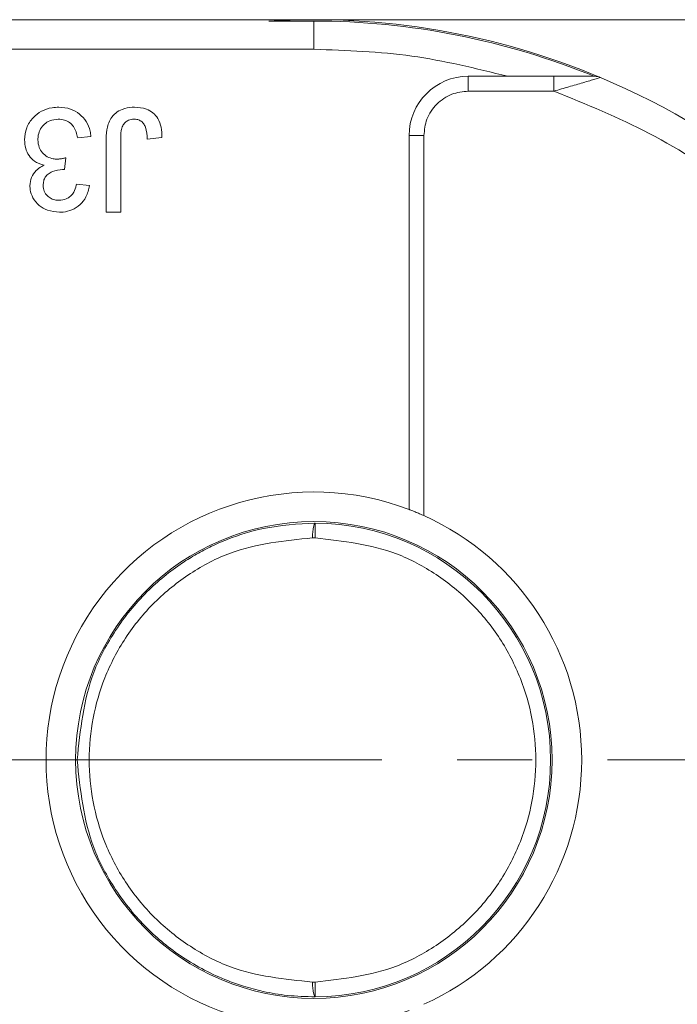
# Model space of a CAD drawing. Header units: millimetres. Extents: x 8853 to 11418, y 45 to 1005.
# Tile 44 of 256: x 9470 to 9492, y 444 to 477. Entities that reach past the tile are written whole.
import ezdxf

# ---------------------------------------------------------------- set-up
doc = ezdxf.new("R2010")
doc.units = ezdxf.units.MM
doc.linetypes.add('CENTERX2', pattern=[20.32, 12.7, -2.54, 2.54, -2.54])

msp = doc.modelspace()

# ---------------------------------------------------------------- linework, layer by layer
at = {"color": 7, "linetype": 'Continuous', "lineweight": 15}
for p, q in [((9480.21, 477.04), (9440.395, 477.04)), ((9480.21, 476.994), (9478.693, 476.994)), ((9480.21, 476.994), (9480.21, 476.04)), ((9496.395, 477.04), (9481.771, 477.04)), ((9439.277, 476.04), (9480.21, 476.04)), ((9485.427, 474.628), (9485.427, 475.128)), ((9486.764, 475.128), (9485.427, 475.128)), ((9488.321, 475.128), (9486.764, 475.128)), ((9488.321, 475.128), (9488.321, 474.628)), ((9485.427, 474.628), (9488.321, 474.628)), ((9472.68, 473.098), (9472.231, 473.053)), ((9473.191, 470.54), (9473.191, 472.916)), ((9473.684, 472.947), (9473.684, 470.54)), ((9475.075, 473.064), (9474.582, 473.008)), ((9483.427, 460.499), (9483.427, 473.128)), ((9483.427, 473.128), (9483.927, 473.128)), ((9483.927, 460.292), (9483.927, 473.128)), ((9471.831, 472.38), (9471.785, 471.976)), ((9472.186, 471.483), (9472.635, 471.438)), ((9473.684, 470.54), (9473.191, 470.54)), ((9480.259, 460.04), (9480.256, 459.54)), ((9480.164, 459.54), (9480.256, 459.54)), ((9480.256, 444.54), (9480.164, 444.54)), ((9480.256, 444.54), (9480.259, 444.04))]:
    msp.add_line(p, q, dxfattribs=at)
at = {"color": 1, "linetype": 'CENTERX2', "lineweight": 13}
msp.add_line((9368.21, 452.04), (9893.668, 452.04), dxfattribs=at)
at = {"color": 7, "linetype": 'Continuous', "lineweight": 15, "flags": 128}
msp.add_lwpolyline([(9478.741, 477.04), (9478.747, 477.041), (9481.771, 477.04)], dxfattribs=at)
at = {"color": 7, "linetype": 'Continuous', "lineweight": 15}
msp.add_circle((9480.21, 452.04), 8.05, dxfattribs=at)
for centre, radius, start, end in [((9480.21, 452.04), 25, 67.2121, 93.4786), ((9480.21, 452.04), 24.954, 67.7001, 90), ((9485.427, 473.128), 2, 90, 180), ((9489.699, 474.628), 0.5, 67.2121, 90), ((9480.21, 452.04), 25, 292.7879, 67.2121), ((9480.21, 452.04), 9.05, 69.1769, 290.8231), ((9480.21, 452.04), 9.05, 294.2509, 65.7491), ((9480.21, 452.04), 8, 270.355, 89.645)]:
    msp.add_arc(centre, radius, start, end, dxfattribs=at)
msp.add_open_spline([(9486.764, 475.128), (9485.688, 475.393), (9483.534, 475.925), (9481.318, 476.002), (9480.21, 476.04)], degree=3, dxfattribs=at)
for points, knots in [([(9489.699, 475.128), (9489.698, 475.128), (9489.696, 475.128), (9489.673, 475.128), (9489.602, 475.128), (9489.406, 475.128), (9488.97, 475.128), (9488.58, 475.128), (9488.321, 475.128)], [0, 0, 0, 0, 0.02892, 0.058841, 0.126521, 0.252272, 0.502811, 1, 1, 1, 1]), ([(9489.706, 475.033), (9489.65, 475.016), (9489.53, 474.981), (9489.236, 474.893), (9488.827, 474.773), (9488.49, 474.676), (9488.321, 474.628)], [0, 0, 0, 0, 0.155955, 0.334064, 0.665854, 1, 1, 1, 1]), ([(9489.893, 475.089), (9489.884, 475.086), (9489.864, 475.08), (9489.76, 475.049), (9489.706, 475.033)], [0, 0, 0, 0, 0.4769801, 1, 1, 1, 1]), ([(9483.927, 473.128), (9483.947, 473.316), (9483.978, 473.608), (9484.165, 473.957), (9484.359, 474.196), (9484.597, 474.39), (9484.947, 474.577), (9485.238, 474.608), (9485.427, 474.628)], [0, 0, 0, 0, 0.2394429, 0.3696073, 0.4999999, 0.6301644, 0.7605571, 1, 1, 1, 1]), ([(9488.321, 474.628), (9489.411, 474.183), (9491.628, 473.279), (9494.696, 471.286), (9497.507, 468.823), (9499.921, 465.905), (9501.851, 462.647), (9503.219, 459.169), (9504.058, 455.608), (9504.16, 453.216), (9504.21, 452.04)], [0, 0, 0, 0, 0.119843, 0.244, 0.371208, 0.5, 0.628792, 0.756, 0.880157, 1, 1, 1, 1]), ([(9470.436, 472.987), (9470.449, 473.123), (9470.475, 473.397), (9470.702, 473.732), (9471.003, 473.969), (9471.314, 474.074), (9471.515, 474.082), (9471.591, 474.085)], [0, 0, 0, 0, 0.228572, 0.459007, 0.660095, 0.870765, 1, 1, 1, 1]), ([(9471.591, 474.085), (9471.727, 474.074), (9471.977, 474.054), (9472.3, 473.869), (9472.533, 473.609), (9472.648, 473.334), (9472.672, 473.158), (9472.68, 473.098)], [0, 0, 0, 0, 0.249595, 0.46063, 0.671469, 0.886859, 1, 1, 1, 1]), ([(9473.191, 472.916), (9473.194, 473.049), (9473.201, 473.318), (9473.303, 473.667), (9473.508, 473.899), (9473.76, 474.038), (9473.986, 474.081), (9474.128, 474.084), (9474.154, 474.085)], [0, 0, 0, 0, 0.230985, 0.464973, 0.609952, 0.754605, 0.955682, 1, 1, 1, 1]), ([(9474.154, 474.085), (9474.29, 474.075), (9474.512, 474.059), (9474.784, 473.907), (9474.964, 473.693), (9475.066, 473.399), (9475.072, 473.179), (9475.075, 473.064)], [0, 0, 0, 0, 0.257051, 0.4188059, 0.5813296, 0.7801411, 1, 1, 1, 1]), ([(9471.575, 473.681), (9471.475, 473.672), (9471.305, 473.657), (9471.101, 473.523), (9470.965, 473.354), (9470.894, 473.165), (9470.888, 473.036), (9470.885, 472.984)], [0, 0, 0, 0, 0.269591, 0.459441, 0.648883, 0.856246, 1, 1, 1, 1]), ([(9472.231, 473.053), (9472.196, 473.186), (9472.146, 473.381), (9471.966, 473.579), (9471.783, 473.667), (9471.647, 473.676), (9471.575, 473.681)], [0, 0, 0, 0, 0.404921, 0.593605, 0.78306, 1, 1, 1, 1]), ([(9474.134, 473.681), (9474.07, 473.675), (9473.96, 473.663), (9473.831, 473.573), (9473.74, 473.453), (9473.686, 473.237), (9473.685, 473.063), (9473.684, 472.947)], [0, 0, 0, 0, 0.19306, 0.330934, 0.468862, 0.645656, 1, 1, 1, 1]), ([(9474.582, 473.008), (9474.574, 473.144), (9474.563, 473.327), (9474.464, 473.54), (9474.356, 473.633), (9474.239, 473.676), (9474.165, 473.68), (9474.134, 473.681)], [0, 0, 0, 0, 0.441322, 0.598348, 0.756856, 0.895495, 1, 1, 1, 1]), ([(9471.093, 472.124), (9470.979, 472.163), (9470.781, 472.229), (9470.574, 472.449), (9470.454, 472.701), (9470.442, 472.888), (9470.436, 472.987)], [0, 0, 0, 0, 0.302387, 0.525374, 0.748493, 1, 1, 1, 1]), ([(9470.885, 472.984), (9470.893, 472.895), (9470.907, 472.736), (9471.034, 472.539), (9471.199, 472.403), (9471.379, 472.339), (9471.496, 472.334), (9471.541, 472.332)], [0, 0, 0, 0, 0.254178, 0.457835, 0.661032, 0.868746, 1, 1, 1, 1]), ([(9471.541, 472.332), (9471.558, 472.333), (9471.591, 472.334), (9471.641, 472.339), (9471.689, 472.347), (9471.737, 472.356), (9471.784, 472.367), (9471.816, 472.376), (9471.831, 472.38)], [0, 0, 0, 0, 0.169524, 0.339551, 0.504185, 0.669008, 0.834436, 1, 1, 1, 1]), ([(9470.616, 471.43), (9470.627, 471.528), (9470.648, 471.718), (9470.808, 471.947), (9470.972, 472.065), (9471.069, 472.112), (9471.093, 472.124)], [0, 0, 0, 0, 0.328269, 0.636143, 0.9088, 1, 1, 1, 1]), ([(9471.721, 471.981), (9471.604, 471.968), (9471.428, 471.948), (9471.233, 471.837), (9471.13, 471.726), (9471.073, 471.592), (9471.067, 471.496), (9471.064, 471.445)], [0, 0, 0, 0, 0.3675596, 0.5509919, 0.6954114, 0.8395947, 1, 1, 1, 1]), ([(9471.785, 471.976), (9471.78, 471.977), (9471.769, 471.978), (9471.753, 471.979), (9471.737, 471.98), (9471.726, 471.981), (9471.721, 471.981)], [0, 0, 0, 0, 0.250087, 0.500185, 0.75003, 1, 1, 1, 1]), ([(9471.611, 470.54), (9471.476, 470.554), (9471.231, 470.578), (9470.914, 470.755), (9470.712, 471.003), (9470.624, 471.243), (9470.618, 471.384), (9470.616, 471.43)], [0, 0, 0, 0, 0.272752, 0.493599, 0.716338, 0.90619, 1, 1, 1, 1]), ([(9471.064, 471.445), (9471.071, 471.376), (9471.083, 471.246), (9471.193, 471.094), (9471.331, 470.992), (9471.472, 470.949), (9471.563, 470.945), (9471.597, 470.944)], [0, 0, 0, 0, 0.2487669, 0.4726731, 0.6635162, 0.8755788, 1, 1, 1, 1]), ([(9471.597, 470.944), (9471.682, 470.952), (9471.825, 470.965), (9471.999, 471.076), (9472.121, 471.233), (9472.168, 471.38), (9472.184, 471.471), (9472.186, 471.483)], [0, 0, 0, 0, 0.2859195, 0.4849885, 0.6843246, 0.9590687, 1, 1, 1, 1]), ([(9472.635, 471.438), (9472.602, 471.306), (9472.542, 471.068), (9472.323, 470.782), (9472.049, 470.606), (9471.798, 470.545), (9471.654, 470.541), (9471.611, 470.54)], [0, 0, 0, 0, 0.270658, 0.489263, 0.708369, 0.914642, 1, 1, 1, 1]), ([(9483.427, 460.499), (9483.432, 460.497), (9483.442, 460.493), (9483.519, 460.464), (9483.634, 460.418), (9483.776, 460.359), (9483.878, 460.313), (9483.927, 460.292)], [0, 0, 0, 0, 0.195481, 0.39079, 0.590918, 0.80353, 1, 1, 1, 1]), ([(9472.21, 452.04), (9472.317, 453.051), (9472.482, 454.6), (9473.352, 456.217), (9473.994, 457.1), (9474.719, 457.9), (9475.487, 458.528), (9476.248, 458.998), (9476.758, 459.266), (9477.5, 459.586), (9478.659, 459.95), (9479.668, 460.007), (9480.259, 460.04)], [0, 0, 0, 0, 0.237329, 0.363961, 0.429693, 0.497, 0.620486, 0.664841, 0.710767, 0.758264, 0.858492, 1, 1, 1, 1]), ([(9480.164, 459.54), (9480.166, 459.604), (9480.168, 459.701), (9480.181, 459.817), (9480.195, 459.912), (9480.215, 459.984), (9480.238, 460.032), (9480.252, 460.037), (9480.259, 460.04)], [0, 0, 0, 0, 0.24166, 0.368694, 0.499829, 0.705384, 0.84166, 1, 1, 1, 1]), ([(9480.164, 444.54), (9479.217, 444.635), (9477.762, 444.781), (9476.003, 445.712), (9474.795, 446.679), (9473.812, 447.883), (9472.9, 449.633), (9472.434, 452.04), (9472.9, 454.447), (9473.812, 456.198), (9474.795, 457.402), (9476.003, 458.369), (9477.762, 459.3), (9479.217, 459.445), (9480.164, 459.54)], [0, 0, 0, 0, 0.1206451, 0.1854358, 0.2514024, 0.3171349, 0.3812808, 0.5, 0.6187192, 0.6828651, 0.7485976, 0.8145642, 0.8793549, 1, 1, 1, 1]), ([(9480.256, 459.54), (9481.196, 459.435), (9482.64, 459.273), (9484.376, 458.334), (9485.567, 457.366), (9486.534, 456.167), (9487.433, 454.426), (9487.89, 452.04), (9487.433, 449.654), (9486.534, 447.914), (9485.567, 446.715), (9484.376, 445.747), (9482.64, 444.808), (9481.196, 444.646), (9480.256, 444.54)], [0, 0, 0, 0, 0.1197711, 0.1842078, 0.25, 0.3157922, 0.3802289, 0.5, 0.6197711, 0.6842078, 0.75, 0.8157922, 0.8802289, 1, 1, 1, 1]), ([(9480.259, 444.04), (9479.942, 444.049), (9479.352, 444.066), (9478.541, 444.205), (9477.871, 444.381), (9476.934, 444.709), (9476.014, 445.188), (9475.134, 445.84), (9474.335, 446.562), (9473.486, 447.611), (9472.483, 449.48), (9472.318, 451.03), (9472.21, 452.04)], [0, 0, 0, 0, 0.0760313, 0.1417137, 0.1970434, 0.2420173, 0.3795564, 0.4431329, 0.5031895, 0.6360394, 0.762674, 1, 1, 1, 1]), ([(9504.21, 452.04), (9504.16, 450.865), (9504.058, 448.472), (9503.219, 444.911), (9501.851, 441.433), (9499.921, 438.175), (9497.507, 435.258), (9494.696, 432.794), (9491.628, 430.802), (9489.411, 429.897), (9488.321, 429.453)], [0, 0, 0, 0, 0.119843, 0.244, 0.371208, 0.5, 0.628792, 0.756, 0.880157, 1, 1, 1, 1]), ([(9480.259, 444.04), (9480.252, 444.043), (9480.238, 444.049), (9480.215, 444.096), (9480.195, 444.169), (9480.181, 444.264), (9480.168, 444.38), (9480.166, 444.477), (9480.164, 444.54)], [0, 0, 0, 0, 0.158364, 0.294648, 0.500171, 0.631321, 0.75836, 1, 1, 1, 1])]:
    msp.add_open_spline(points, degree=3, knots=knots, dxfattribs=at)

doc.saveas('drawing.dxf')
